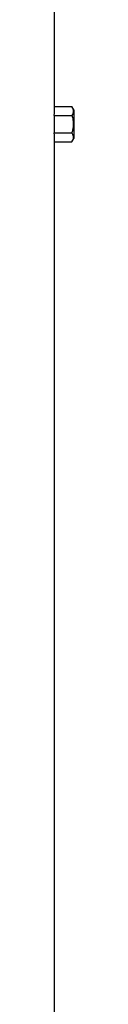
# Model space of a CAD drawing. Header units: millimetres. Extents: x 5580 to 12274, y 2394 to 14725.
# Tile 11 of 13: x 11008 to 11069, y 8559 to 11642. Entities that reach past the tile are written whole.
import ezdxf

# ---------------------------------------------------------------- set-up
doc = ezdxf.new("R2010")
doc.units = ezdxf.units.MM
doc.header["$LTSCALE"] = 5

msp = doc.modelspace()

# ---------------------------------------------------------------- linework, layer by layer
at = {"color": 7, "linetype": 'Continuous', "lineweight": 25}
for p, q in [((11009.1, 11369.8), (11009.1, 11814.9)), ((11009.1, 11369.8), (11063.4, 11369.8)), ((11069.1, 11359.9), (11063.4, 11369.8)), ((11069.1, 11359.9), (11069.1, 11314.9)), ((11008.4, 11342.3), (11008.4, 11287.5)), ((11008.4, 11342.3), (11063.4, 11342.3)), ((11069.1, 11314.9), (11069.1, 11269.9)), ((11008.4, 11287.5), (11063.4, 11287.5)), ((11009.1, 6514.9), (11009.1, 11260.1)), ((11009.1, 11260.1), (11063.4, 11260.1)), ((11063.4, 11260.1), (11069.1, 11269.9))]:
    msp.add_line(p, q, dxfattribs=at)
for centre, start_param, end_param in [((9399.1, 11369.8), 6.253678, 6.283185), ((9399.1, 11260.1), 0, 0.029507)]:
    msp.add_ellipse(centre, major_axis=(1610, 0), ratio=0.57735, start_param=start_param, end_param=end_param, dxfattribs=at)
for points, knots in [([(11063.4, 11369.8), (11064.7, 11367.5), (11065.7, 11365.3), (11067.2, 11360.7), (11067.6, 11358.4), (11067.6, 11354.9), (11067.5, 11353.7), (11067.1, 11351.4), (11066.9, 11350.3), (11065.8, 11346.8), (11064.7, 11344.6), (11063.4, 11342.3)], [0, 0, 0, 0, 0.25, 0.25, 0.5, 0.5, 0.625, 0.625, 0.75, 0.75, 1, 1, 1, 1]), ([(11063.4, 11342.3), (11064.7, 11337.9), (11065.8, 11333.3), (11067.2, 11324.1), (11067.6, 11319.5), (11067.6, 11310.3), (11067.2, 11305.6), (11065.7, 11296.4), (11064.7, 11291.9), (11063.4, 11287.5)], [0, 0, 0, 0, 0.25, 0.25, 0.5, 0.5, 0.75, 0.75, 1, 1, 1, 1]), ([(11063.4, 11287.5), (11064.7, 11285.2), (11065.7, 11283), (11067.2, 11278.4), (11067.6, 11276.1), (11067.6, 11272.6), (11067.5, 11271.5), (11067.1, 11269.1), (11066.9, 11268), (11065.8, 11264.6), (11064.7, 11262.3), (11063.4, 11260.1)], [0, 0, 0, 0, 0.25, 0.25, 0.5, 0.5, 0.625, 0.625, 0.75, 0.75, 1, 1, 1, 1])]:
    msp.add_open_spline(points, degree=3, knots=knots, dxfattribs=at)

doc.saveas('drawing.dxf')
